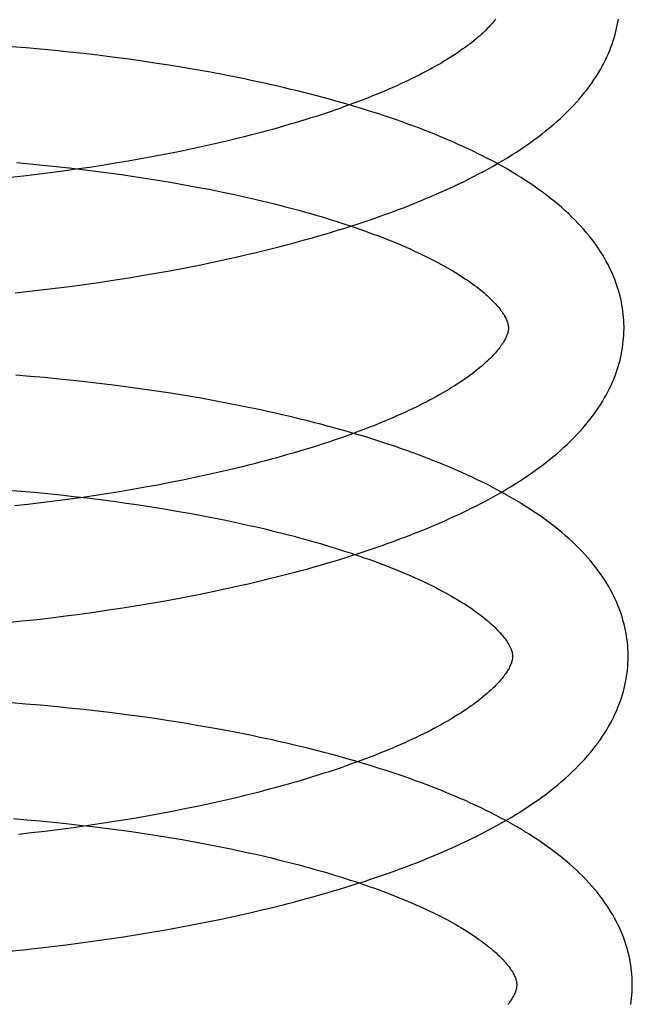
# Model space of a CAD drawing. Header units: inches. Extents: x 0 to 212, y 0 to 138.
# Tile 16 of 100: x 31.619 to 31.725, y 52.688 to 52.858. Entities that reach past the tile are written whole.
import ezdxf

# ---------------------------------------------------------------- set-up
doc = ezdxf.new("R2010")
doc.units = ezdxf.units.IN
doc.header["$LTSCALE"] = 11.6875
doc.header["$MEASUREMENT"] = 0
doc.linetypes.add('HIDDEN', pattern=[0.2, 0.1, -0.1])
doc.layers.add('DEFAULT_2', color=8, linetype='HIDDEN')

msp = doc.modelspace()

# ---------------------------------------------------------------- linework, layer by layer
at = {"layer": 'DEFAULT_2', "color": 8, "linetype": 'HIDDEN'}
for p, q in [((31.61984, 52.85296), (31.61735, 52.85317)), ((31.62233, 52.85274), (31.61984, 52.85296)), ((31.62482, 52.8525), (31.62233, 52.85274)), ((31.6273, 52.85225), (31.62482, 52.8525)), ((31.62979, 52.85197), (31.6273, 52.85225)), ((31.63226, 52.85168), (31.62979, 52.85197)), ((31.63474, 52.85137), (31.63226, 52.85168)), ((31.6372, 52.85105), (31.63474, 52.85137)), ((31.63965, 52.85071), (31.6372, 52.85105)), ((31.6421, 52.85035), (31.63965, 52.85071)), ((31.64453, 52.84997), (31.6421, 52.85035)), ((31.64695, 52.84958), (31.64453, 52.84997)), ((31.64935, 52.84916), (31.64695, 52.84958)), ((31.65175, 52.84874), (31.64935, 52.84916)), ((31.65412, 52.84829), (31.65175, 52.84874)), ((31.65458, 52.83685), (31.65253, 52.83638)), ((31.65661, 52.83734), (31.65458, 52.83685)), ((31.64622, 52.83501), (31.64408, 52.83459)), ((31.64835, 52.83546), (31.64622, 52.83501)), ((31.65046, 52.83591), (31.64835, 52.83546)), ((31.65253, 52.83638), (31.65046, 52.83591)), ((31.61818, 52.83312), (31.62047, 52.83292)), ((31.63751, 52.83338), (31.63529, 52.83301)), ((31.63972, 52.83377), (31.63751, 52.83338)), ((31.6419, 52.83417), (31.63972, 52.83377)), ((31.64408, 52.83459), (31.6419, 52.83417)), ((31.62047, 52.83292), (31.62277, 52.8327)), ((31.62399, 52.83136), (31.62171, 52.83107)), ((31.62277, 52.8327), (31.62505, 52.83246)), ((31.62627, 52.83166), (31.62399, 52.83136)), ((31.62505, 52.83246), (31.62733, 52.83221)), ((31.62854, 52.83198), (31.62627, 52.83166)), ((31.62733, 52.83221), (31.6296, 52.83195)), ((31.6308, 52.83231), (31.62854, 52.83198)), ((31.6296, 52.83195), (31.63186, 52.83167)), ((31.63305, 52.83265), (31.6308, 52.83231)), ((31.63186, 52.83167), (31.63412, 52.83137)), ((31.63529, 52.83301), (31.63305, 52.83265)), ((31.63412, 52.83137), (31.63635, 52.83107)), ((31.61942, 52.8308), (31.61713, 52.83055)), ((31.62171, 52.83107), (31.61942, 52.8308)), ((31.63635, 52.83107), (31.63858, 52.83074)), ((31.63858, 52.83074), (31.64078, 52.8304)), ((31.64078, 52.8304), (31.64297, 52.83005)), ((31.64297, 52.83005), (31.64514, 52.82969)), ((31.64514, 52.82969), (31.64729, 52.82931)), ((31.64729, 52.82931), (31.64942, 52.82891)), ((31.64942, 52.82891), (31.65152, 52.82851)), ((31.65152, 52.82851), (31.6536, 52.82809)), ((31.65219, 52.81591), (31.65455, 52.81642)), ((31.65455, 52.81642), (31.65689, 52.81695)), ((31.64259, 52.81406), (31.64501, 52.8145)), ((31.64501, 52.8145), (31.64742, 52.81495)), ((31.64742, 52.81495), (31.64981, 52.81542)), ((31.64981, 52.81542), (31.65219, 52.81591)), ((31.63279, 52.81247), (31.63526, 52.81284)), ((31.63526, 52.81284), (31.63771, 52.81323)), ((31.63771, 52.81323), (31.64015, 52.81364)), ((31.64015, 52.81364), (31.64259, 52.81406)), ((31.62041, 52.81088), (31.62289, 52.81116)), ((31.62289, 52.81116), (31.62537, 52.81147)), ((31.62537, 52.81147), (31.62785, 52.81178)), ((31.62785, 52.81178), (31.63033, 52.81212)), ((31.63033, 52.81212), (31.63279, 52.81247)), ((31.61793, 52.81061), (31.62041, 52.81088)), ((31.62056, 52.79617), (31.61807, 52.79637)), ((31.62305, 52.79595), (31.62056, 52.79617)), ((31.62554, 52.79571), (31.62305, 52.79595)), ((31.62802, 52.79545), (31.62554, 52.79571)), ((31.63051, 52.79518), (31.62802, 52.79545)), ((31.63298, 52.79489), (31.63051, 52.79518)), ((31.63545, 52.79458), (31.63298, 52.79489)), ((31.63792, 52.79426), (31.63545, 52.79458)), ((31.64037, 52.79392), (31.63792, 52.79426)), ((31.64282, 52.79356), (31.64037, 52.79392)), ((31.64525, 52.79318), (31.64282, 52.79356)), ((31.64767, 52.79279), (31.64525, 52.79318)), ((31.65007, 52.79237), (31.64767, 52.79279)), ((31.65246, 52.79194), (31.65007, 52.79237)), ((31.65484, 52.7915), (31.65246, 52.79194)), ((31.65733, 52.78055), (31.65531, 52.78006)), ((31.64908, 52.77867), (31.64695, 52.77822)), ((31.65118, 52.77912), (31.64908, 52.77867)), ((31.65326, 52.77959), (31.65118, 52.77912)), ((31.65531, 52.78006), (31.65326, 52.77959)), ((31.64044, 52.77698), (31.63824, 52.77659)), ((31.64263, 52.77738), (31.64044, 52.77698)), ((31.6448, 52.7778), (31.64263, 52.77738)), ((31.64695, 52.77822), (31.6448, 52.7778)), ((31.61667, 52.77651), (31.61897, 52.77632)), ((31.61897, 52.77632), (31.62126, 52.77612)), ((31.62126, 52.77612), (31.62355, 52.7759)), ((31.62355, 52.7759), (31.62584, 52.77566)), ((31.62584, 52.77566), (31.62812, 52.77541)), ((31.62927, 52.77519), (31.627, 52.77487)), ((31.62812, 52.77541), (31.63039, 52.77515)), ((31.63153, 52.77552), (31.62927, 52.77519)), ((31.63039, 52.77515), (31.63266, 52.77487)), ((31.63378, 52.77586), (31.63153, 52.77552)), ((31.63601, 52.77622), (31.63378, 52.77586)), ((31.63824, 52.77659), (31.63601, 52.77622)), ((31.62015, 52.77401), (31.61786, 52.77376)), ((31.62244, 52.77428), (31.62015, 52.77401)), ((31.62472, 52.77457), (31.62244, 52.77428)), ((31.627, 52.77487), (31.62472, 52.77457)), ((31.63266, 52.77487), (31.63491, 52.77457)), ((31.63491, 52.77457), (31.63714, 52.77426)), ((31.63714, 52.77426), (31.63937, 52.77394)), ((31.63937, 52.77394), (31.64158, 52.7736)), ((31.64158, 52.7736), (31.64377, 52.77325)), ((31.64377, 52.77325), (31.64594, 52.77288)), ((31.64594, 52.77288), (31.64808, 52.7725)), ((31.64808, 52.7725), (31.65021, 52.77211)), ((31.65021, 52.77211), (31.65231, 52.7717)), ((31.65476, 52.75952), (31.65711, 52.76004)), ((31.64999, 52.75852), (31.65238, 52.75901)), ((31.65238, 52.75901), (31.65476, 52.75952)), ((31.63658, 52.75615), (31.63905, 52.75654)), ((31.63905, 52.75654), (31.6415, 52.75695)), ((31.6415, 52.75695), (31.64394, 52.75738)), ((31.64394, 52.75738), (31.64637, 52.75782)), ((31.62417, 52.75444), (31.62666, 52.75475)), ((31.62666, 52.75475), (31.62915, 52.75507)), ((31.62915, 52.75507), (31.63164, 52.75541)), ((31.63164, 52.75541), (31.63411, 52.75577)), ((31.63411, 52.75577), (31.63658, 52.75615)), ((31.61669, 52.75362), (31.61918, 52.75388)), ((31.61918, 52.75388), (31.62168, 52.75415)), ((31.62168, 52.75415), (31.62417, 52.75444)), ((31.6198, 52.7395), (31.61731, 52.7397)), ((31.62229, 52.73929), (31.6198, 52.7395)), ((31.62478, 52.73906), (31.62229, 52.73929)), ((31.62727, 52.73882), (31.62478, 52.73906)), ((31.62976, 52.73855), (31.62727, 52.73882)), ((31.63225, 52.73827), (31.62976, 52.73855)), ((31.63473, 52.73797), (31.63225, 52.73827)), ((31.6372, 52.73766), (31.63473, 52.73797)), ((31.63966, 52.73733), (31.6372, 52.73766)), ((31.64211, 52.73698), (31.63966, 52.73733)), ((31.64456, 52.73661), (31.64211, 52.73698)), ((31.64699, 52.73623), (31.64456, 52.73661)), ((31.64941, 52.73582), (31.64699, 52.73623)), ((31.65181, 52.7354), (31.64941, 52.73582)), ((31.6542, 52.73497), (31.65181, 52.7354)), ((31.6539, 52.72278), (31.65182, 52.72231)), ((31.65595, 52.72325), (31.6539, 52.72278)), ((31.65797, 52.72374), (31.65595, 52.72325)), ((31.64544, 52.72099), (31.64327, 52.72058)), ((31.64759, 52.72142), (31.64544, 52.72099)), ((31.64972, 52.72186), (31.64759, 52.72142)), ((31.65182, 52.72231), (31.64972, 52.72186)), ((31.61766, 52.7197), (31.61995, 52.71951)), ((31.61995, 52.71951), (31.62224, 52.7193)), ((31.62224, 52.7193), (31.62453, 52.71908)), ((31.62453, 52.71908), (31.62681, 52.71885)), ((31.63442, 52.71906), (31.63217, 52.71871)), ((31.63665, 52.71942), (31.63442, 52.71906)), ((31.63888, 52.71979), (31.63665, 52.71942)), ((31.64108, 52.72017), (31.63888, 52.71979)), ((31.64327, 52.72058), (31.64108, 52.72017)), ((31.62308, 52.71748), (31.62079, 52.71721)), ((31.62536, 52.71777), (31.62308, 52.71748)), ((31.62764, 52.71807), (31.62536, 52.71777)), ((31.62681, 52.71885), (31.62908, 52.71859)), ((31.62991, 52.71838), (31.62764, 52.71807)), ((31.62908, 52.71859), (31.63135, 52.71833)), ((31.63217, 52.71871), (31.62991, 52.71838)), ((31.63135, 52.71833), (31.63361, 52.71805)), ((31.63361, 52.71805), (31.63585, 52.71775)), ((31.63585, 52.71775), (31.63809, 52.71744)), ((31.63809, 52.71744), (31.64031, 52.71712)), ((31.62079, 52.71721), (31.61851, 52.71696)), ((31.64031, 52.71712), (31.64251, 52.71678)), ((31.64251, 52.71678), (31.64469, 52.71642)), ((31.64469, 52.71642), (31.64686, 52.71606)), ((31.64686, 52.71606), (31.649, 52.71568)), ((31.649, 52.71568), (31.65112, 52.71528)), ((31.65112, 52.71528), (31.65322, 52.71487)), ((31.65322, 52.71487), (31.65529, 52.71445)), ((31.65124, 52.70184), (31.65362, 52.70233)), ((31.65362, 52.70233), (31.65598, 52.70284)), ((31.65598, 52.70284), (31.65832, 52.70336)), ((31.64158, 52.70005), (31.64401, 52.70047)), ((31.64401, 52.70047), (31.64644, 52.70091)), ((31.64644, 52.70091), (31.64884, 52.70137)), ((31.64884, 52.70137), (31.65124, 52.70184)), ((31.62927, 52.6982), (31.63175, 52.69854)), ((31.63175, 52.69854), (31.63422, 52.69889)), ((31.63422, 52.69889), (31.63668, 52.69926)), ((31.63668, 52.69926), (31.63913, 52.69965)), ((31.63913, 52.69965), (31.64158, 52.70005)), ((31.61686, 52.69678), (31.61934, 52.69703)), ((31.61934, 52.69703), (31.62183, 52.69729)), ((31.62183, 52.69729), (31.62431, 52.69758)), ((31.62431, 52.69758), (31.62679, 52.69788)), ((31.62679, 52.69788), (31.62927, 52.6982))]:
    msp.add_line(p, q, dxfattribs=at)
for points in [[(31.70109, 52.85793), (31.70092, 52.85771), (31.70074, 52.85749), (31.70055, 52.85726), (31.70035, 52.85702), (31.70013, 52.85679), (31.69991, 52.85654), (31.69967, 52.8563), (31.69942, 52.85605), (31.69916, 52.85579), (31.69888, 52.85553), (31.6986, 52.85527), (31.6983, 52.85501), (31.69799, 52.85474), (31.69767, 52.85447), (31.69733, 52.85419), (31.69698, 52.85392), (31.69662, 52.85363), (31.69624, 52.85335), (31.69586, 52.85306), (31.69545, 52.85278), (31.69504, 52.85249), (31.69461, 52.85219), (31.69417, 52.8519), (31.69372, 52.8516), (31.69325, 52.85131), (31.69277, 52.85101), (31.69228, 52.85071), (31.69178, 52.8504), (31.69126, 52.8501), (31.69072, 52.8498), (31.69018, 52.84949), (31.68962, 52.84919), (31.68904, 52.84888), (31.68846, 52.84857), (31.68786, 52.84826), (31.68725, 52.84796), (31.68662, 52.84765), (31.68599, 52.84734), (31.68534, 52.84704), (31.68467, 52.84673), (31.684, 52.84642), (31.68331, 52.84612), (31.68261, 52.84581), (31.6819, 52.8455), (31.68118, 52.8452), (31.68044, 52.8449), (31.6797, 52.84459), (31.67894, 52.84429), (31.67817, 52.84399), (31.67739, 52.84369), (31.67659, 52.8434), (31.67579, 52.8431), (31.67497, 52.84281), (31.67415, 52.84251), (31.67331, 52.84222), (31.67246, 52.84193), (31.6716, 52.84164), (31.67074, 52.84136), (31.66986, 52.84107), (31.66897, 52.84079), (31.66807, 52.84051), (31.66717, 52.84023), (31.66625, 52.83996), (31.66532, 52.83969), (31.66439, 52.83942), (31.66345, 52.83915), (31.66249, 52.83888), (31.66153, 52.83862), (31.66056, 52.83836), (31.65959, 52.8381), (31.6586, 52.83785), (31.65761, 52.83759), (31.65661, 52.83734)], [(31.65689, 52.81695), (31.65806, 52.81721), (31.65922, 52.81749), (31.66037, 52.81776), (31.66152, 52.81804), (31.66266, 52.81833), (31.6638, 52.81862), (31.66493, 52.81891), (31.66606, 52.81921), (31.66718, 52.81952), (31.66829, 52.81982), (31.6694, 52.82013), (31.6705, 52.82045), (31.67159, 52.82077), (31.67268, 52.82109), (31.67376, 52.82142), (31.67483, 52.82176), (31.6759, 52.82209), (31.67696, 52.82244), (31.67801, 52.82278), (31.67905, 52.82313), (31.68009, 52.82349), (31.68111, 52.82385), (31.68213, 52.82421), (31.68315, 52.82458), (31.68415, 52.82496), (31.68515, 52.82533), (31.68613, 52.82572), (31.68711, 52.82611), (31.68808, 52.8265), (31.68905, 52.8269), (31.69, 52.8273), (31.69094, 52.82771), (31.69188, 52.82812), (31.69281, 52.82854), (31.69372, 52.82896), (31.69463, 52.82939), (31.69553, 52.82982), (31.69641, 52.83026), (31.69729, 52.83071), (31.69816, 52.83116), (31.69902, 52.83161), (31.69986, 52.83207), (31.7007, 52.83254), (31.70152, 52.83301), (31.70233, 52.83349), (31.70314, 52.83398), (31.70392, 52.83447), (31.7047, 52.83496), (31.70547, 52.83547), (31.70622, 52.83598), (31.70696, 52.83649), (31.70768, 52.83701), (31.70839, 52.83753), (31.70909, 52.83806), (31.70976, 52.8386), (31.71043, 52.83914), (31.71107, 52.83968), (31.7117, 52.84023), (31.71232, 52.84078), (31.71291, 52.84134), (31.71349, 52.8419), (31.71405, 52.84246), (31.71458, 52.84302), (31.7151, 52.84359), (31.7156, 52.84415), (31.71608, 52.84472), (31.71655, 52.84528), (31.71699, 52.84585), (31.71741, 52.84641), (31.71781, 52.84698), (31.71819, 52.84754), (31.71856, 52.8481), (31.71891, 52.84866), (31.71924, 52.84922), (31.71955, 52.84978), (31.71984, 52.85033), (31.72012, 52.85088), (31.72038, 52.85144), (31.72063, 52.85199), (31.72086, 52.85253), (31.72107, 52.85308), (31.72127, 52.85363), (31.72145, 52.85417), (31.72162, 52.85471), (31.72178, 52.85526), (31.72192, 52.8558), (31.72205, 52.85634), (31.72217, 52.85688), (31.72227, 52.85742), (31.72235, 52.85795)], [(31.72333, 52.80483), (31.72332, 52.80528), (31.72329, 52.80581), (31.72326, 52.80635), (31.72321, 52.80688), (31.72314, 52.80742), (31.72307, 52.80795), (31.72298, 52.80849), (31.72288, 52.80903), (31.72276, 52.80956), (31.72264, 52.8101), (31.72249, 52.81064), (31.72234, 52.81117), (31.72217, 52.81171), (31.72198, 52.81225), (31.72178, 52.81279), (31.72157, 52.81333), (31.72134, 52.81387), (31.7211, 52.81442), (31.72084, 52.81496), (31.72056, 52.8155), (31.72027, 52.81605), (31.71996, 52.8166), (31.71964, 52.81715), (31.71929, 52.8177), (31.71893, 52.81825), (31.71855, 52.8188), (31.71816, 52.81935), (31.71774, 52.8199), (31.7173, 52.82046), (31.71685, 52.82101), (31.71637, 52.82156), (31.71588, 52.82212), (31.71536, 52.82267), (31.71482, 52.82322), (31.71427, 52.82377), (31.7137, 52.82432), (31.71311, 52.82487), (31.7125, 52.82541), (31.71187, 52.82594), (31.71123, 52.82647), (31.71057, 52.827), (31.70989, 52.82752), (31.7092, 52.82804), (31.70849, 52.82855), (31.70777, 52.82906), (31.70703, 52.82956), (31.70628, 52.83005), (31.70552, 52.83054), (31.70474, 52.83103), (31.70395, 52.8315), (31.70315, 52.83197), (31.70233, 52.83244), (31.70151, 52.83289), (31.70067, 52.83335), (31.69983, 52.83379), (31.69897, 52.83423), (31.6981, 52.83467), (31.69722, 52.83509), (31.69633, 52.83552), (31.69543, 52.83593), (31.69453, 52.83634), (31.69361, 52.83675), (31.69268, 52.83715), (31.69174, 52.83754), (31.6908, 52.83793), (31.68984, 52.83831), (31.68888, 52.83869), (31.68791, 52.83907), (31.68693, 52.83943), (31.68594, 52.8398), (31.68494, 52.84016), (31.68393, 52.84051), (31.68292, 52.84086), (31.6819, 52.8412), (31.68087, 52.84154), (31.67983, 52.84187), (31.67879, 52.8422), (31.67773, 52.84253), (31.67667, 52.84285), (31.67561, 52.84316), (31.67453, 52.84347), (31.67345, 52.84378), (31.67236, 52.84408), (31.67127, 52.84437), (31.67017, 52.84467), (31.66906, 52.84495), (31.66794, 52.84524), (31.66682, 52.84552), (31.66569, 52.84579), (31.66456, 52.84606), (31.66342, 52.84633), (31.66228, 52.84659), (31.66113, 52.84684), (31.65997, 52.84709), (31.65881, 52.84734), (31.65765, 52.84759), (31.65647, 52.84782), (31.65412, 52.84829)], [(31.6536, 52.82809), (31.65565, 52.82766), (31.65666, 52.82744), (31.65767, 52.82721), (31.65867, 52.82699), (31.65966, 52.82676), (31.66064, 52.82652), (31.66162, 52.82629), (31.66258, 52.82605), (31.66354, 52.82581), (31.66449, 52.82556), (31.66543, 52.82532), (31.66637, 52.82507), (31.66729, 52.82482), (31.6682, 52.82456), (31.66911, 52.82431), (31.67, 52.82405), (31.67089, 52.82379), (31.67176, 52.82352), (31.67263, 52.82326), (31.67348, 52.82299), (31.67433, 52.82272), (31.67516, 52.82245), (31.67599, 52.82217), (31.6768, 52.8219), (31.6776, 52.82162), (31.67839, 52.82134), (31.67917, 52.82106), (31.67994, 52.82078), (31.68069, 52.8205), (31.68143, 52.82021), (31.68216, 52.81993), (31.68288, 52.81964), (31.68359, 52.81935), (31.68429, 52.81907), (31.68497, 52.81878), (31.68564, 52.81849), (31.6863, 52.8182), (31.68694, 52.8179), (31.68758, 52.81761), (31.6882, 52.81732), (31.6888, 52.81703), (31.6894, 52.81674), (31.68998, 52.81645), (31.69055, 52.81615), (31.6911, 52.81586), (31.69164, 52.81557), (31.69217, 52.81528), (31.69269, 52.81499), (31.69319, 52.8147), (31.69368, 52.81442), (31.69415, 52.81413), (31.69462, 52.81385), (31.69506, 52.81356), (31.6955, 52.81328), (31.69592, 52.813), (31.69633, 52.81273), (31.69673, 52.81245), (31.69711, 52.81218), (31.69748, 52.8119), (31.69784, 52.81164), (31.69818, 52.81137), (31.69851, 52.81111), (31.69883, 52.81084), (31.69914, 52.81059), (31.69943, 52.81033), (31.69971, 52.81008), (31.69998, 52.80983), (31.70024, 52.80959), (31.70048, 52.80935), (31.70071, 52.80911), (31.70093, 52.80888), (31.70114, 52.80865), (31.70134, 52.80843), (31.70153, 52.80821), (31.70171, 52.80799), (31.70187, 52.80778), (31.70203, 52.80757), (31.70218, 52.80737), (31.70231, 52.80717), (31.70244, 52.80698), (31.70256, 52.80678), (31.70267, 52.8066), (31.70277, 52.80642), (31.70286, 52.80624), (31.70294, 52.80607), (31.70301, 52.80591), (31.70308, 52.80575), (31.70313, 52.8056), (31.70318, 52.80545), (31.70322, 52.80531), (31.70325, 52.80518), (31.70328, 52.80505), (31.7033, 52.80493), (31.70332, 52.8048), (31.70333, 52.80468), (31.70333, 52.80457)], [(31.65711, 52.76004), (31.65828, 52.76031), (31.65945, 52.76058), (31.66061, 52.76086), (31.66177, 52.76114), (31.66292, 52.76142), (31.66406, 52.76171), (31.6652, 52.76201), (31.66633, 52.7623), (31.66746, 52.76261), (31.66858, 52.76291), (31.6697, 52.76322), (31.6708, 52.76354), (31.6719, 52.76386), (31.673, 52.76418), (31.67409, 52.76451), (31.67517, 52.76485), (31.67624, 52.76518), (31.67731, 52.76552), (31.67836, 52.76587), (31.67941, 52.76622), (31.68046, 52.76658), (31.68149, 52.76694), (31.68252, 52.7673), (31.68354, 52.76767), (31.68455, 52.76805), (31.68555, 52.76842), (31.68655, 52.76881), (31.68754, 52.7692), (31.68851, 52.76959), (31.68948, 52.76999), (31.69044, 52.77039), (31.69139, 52.7708), (31.69234, 52.77121), (31.69327, 52.77163), (31.69419, 52.77205), (31.69511, 52.77248), (31.69601, 52.77292), (31.6969, 52.77336), (31.69779, 52.7738), (31.69866, 52.77425), (31.69952, 52.77471), (31.70038, 52.77517), (31.70122, 52.77564), (31.70205, 52.77611), (31.70287, 52.77659), (31.70367, 52.77708), (31.70447, 52.77757), (31.70525, 52.77807), (31.70603, 52.77857), (31.70678, 52.77908), (31.70753, 52.77959), (31.70826, 52.78011), (31.70897, 52.78064), (31.70967, 52.78117), (31.71036, 52.78171), (31.71103, 52.78225), (31.71168, 52.7828), (31.71232, 52.78335), (31.71293, 52.7839), (31.71353, 52.78446), (31.71412, 52.78502), (31.71468, 52.78558), (31.71522, 52.78615), (31.71575, 52.78671), (31.71625, 52.78728), (31.71674, 52.78785), (31.71721, 52.78842), (31.71765, 52.78899), (31.71808, 52.78955), (31.71848, 52.79012), (31.71887, 52.79068), (31.71924, 52.79125), (31.71959, 52.79181), (31.71992, 52.79237), (31.72024, 52.79293), (31.72054, 52.79349), (31.72082, 52.79404), (31.72108, 52.7946), (31.72133, 52.79515), (31.72156, 52.7957), (31.72178, 52.79625), (31.72198, 52.7968), (31.72216, 52.79735), (31.72234, 52.79789), (31.72249, 52.79844), (31.72264, 52.79898), (31.72277, 52.79952), (31.72288, 52.80006), (31.72298, 52.80061), (31.72307, 52.80115), (31.72315, 52.80169), (31.72321, 52.80223), (31.72326, 52.80276), (31.7233, 52.8033), (31.72332, 52.80384), (31.72333, 52.80438), (31.72333, 52.80483)], [(31.70333, 52.80457), (31.70333, 52.80447), (31.70332, 52.80435), (31.70331, 52.80424), (31.7033, 52.80412), (31.70327, 52.80399), (31.70325, 52.80386), (31.70321, 52.80372), (31.70317, 52.80357), (31.70312, 52.80342), (31.70306, 52.80326), (31.70299, 52.80309), (31.70291, 52.80292), (31.70283, 52.80274), (31.70273, 52.80256), (31.70263, 52.80237), (31.70252, 52.80217), (31.70239, 52.80197), (31.70226, 52.80177), (31.70212, 52.80157), (31.70197, 52.80136), (31.70181, 52.80114), (31.70164, 52.80092), (31.70146, 52.8007), (31.70127, 52.80047), (31.70107, 52.80023), (31.70085, 52.8), (31.70063, 52.79975), (31.70039, 52.79951), (31.70014, 52.79926), (31.69988, 52.799), (31.6996, 52.79874), (31.69932, 52.79848), (31.69902, 52.79822), (31.69871, 52.79795), (31.69839, 52.79768), (31.69805, 52.7974), (31.6977, 52.79712), (31.69734, 52.79684), (31.69697, 52.79656), (31.69658, 52.79627), (31.69618, 52.79599), (31.69576, 52.79569), (31.69533, 52.7954), (31.69489, 52.79511), (31.69444, 52.79481), (31.69397, 52.79451), (31.6935, 52.79422), (31.693, 52.79392), (31.6925, 52.79361), (31.69198, 52.79331), (31.69144, 52.79301), (31.6909, 52.7927), (31.69034, 52.7924), (31.68976, 52.79209), (31.68918, 52.79178), (31.68858, 52.79147), (31.68797, 52.79117), (31.68734, 52.79086), (31.68671, 52.79055), (31.68606, 52.79024), (31.6854, 52.78994), (31.68472, 52.78963), (31.68403, 52.78932), (31.68334, 52.78902), (31.68263, 52.78871), (31.6819, 52.78841), (31.68117, 52.78811), (31.68042, 52.78781), (31.67966, 52.7875), (31.67889, 52.7872), (31.67811, 52.7869), (31.67732, 52.78661), (31.67651, 52.78631), (31.6757, 52.78602), (31.67487, 52.78572), (31.67403, 52.78543), (31.67319, 52.78514), (31.67233, 52.78485), (31.67146, 52.78457), (31.67058, 52.78428), (31.66969, 52.784), (31.6688, 52.78372), (31.66789, 52.78344), (31.66697, 52.78317), (31.66605, 52.7829), (31.66511, 52.78263), (31.66417, 52.78236), (31.66322, 52.78209), (31.66226, 52.78183), (31.66129, 52.78157), (31.66031, 52.78131), (31.65933, 52.78106), (31.65833, 52.7808), (31.65733, 52.78055)], [(31.72405, 52.74804), (31.72404, 52.74849), (31.72401, 52.74902), (31.72398, 52.74956), (31.72393, 52.75009), (31.72387, 52.75063), (31.72379, 52.75116), (31.7237, 52.7517), (31.7236, 52.75224), (31.72348, 52.75277), (31.72336, 52.75331), (31.72321, 52.75385), (31.72306, 52.75438), (31.72289, 52.75492), (31.7227, 52.75546), (31.72251, 52.756), (31.72229, 52.75654), (31.72206, 52.75708), (31.72182, 52.75762), (31.72156, 52.75817), (31.72129, 52.75871), (31.72099, 52.75926), (31.72068, 52.75981), (31.72036, 52.76035), (31.72001, 52.7609), (31.71965, 52.76145), (31.71927, 52.76201), (31.71887, 52.76256), (31.71846, 52.76311), (31.71802, 52.76367), (31.71756, 52.76422), (31.71709, 52.76477), (31.71659, 52.76533), (31.71608, 52.76588), (31.71555, 52.76643), (31.71499, 52.76698), (31.71442, 52.76753), (31.71383, 52.76807), (31.71322, 52.76861), (31.71259, 52.76915), (31.71195, 52.76968), (31.71129, 52.77021), (31.71061, 52.77073), (31.70992, 52.77125), (31.70921, 52.77176), (31.70849, 52.77227), (31.70775, 52.77277), (31.707, 52.77326), (31.70623, 52.77375), (31.70546, 52.77424), (31.70467, 52.77471), (31.70386, 52.77518), (31.70305, 52.77565), (31.70223, 52.77611), (31.70139, 52.77656), (31.70054, 52.777), (31.69968, 52.77744), (31.69882, 52.77788), (31.69794, 52.7783), (31.69705, 52.77873), (31.69615, 52.77914), (31.69524, 52.77955), (31.69432, 52.77996), (31.6934, 52.78036), (31.69246, 52.78075), (31.69151, 52.78114), (31.69056, 52.78152), (31.6896, 52.7819), (31.68862, 52.78228), (31.68764, 52.78264), (31.68665, 52.78301), (31.68566, 52.78337), (31.68465, 52.78372), (31.68364, 52.78407), (31.68262, 52.78441), (31.68159, 52.78475), (31.68055, 52.78508), (31.6795, 52.78541), (31.67845, 52.78574), (31.67739, 52.78606), (31.67632, 52.78637), (31.67525, 52.78668), (31.67417, 52.78699), (31.67308, 52.78729), (31.67199, 52.78758), (31.67088, 52.78788), (31.66978, 52.78816), (31.66866, 52.78845), (31.66754, 52.78873), (31.66641, 52.789), (31.66528, 52.78927), (31.66414, 52.78953), (31.663, 52.7898), (31.66185, 52.79005), (31.66069, 52.7903), (31.65953, 52.79055), (31.65836, 52.79079), (31.65719, 52.79103), (31.65484, 52.7915)], [(31.65231, 52.7717), (31.65439, 52.77128), (31.65542, 52.77107)], [(31.65542, 52.77107), (31.65745, 52.77063), (31.65846, 52.7704), (31.65946, 52.77018), (31.66045, 52.76995), (31.66143, 52.76972), (31.66241, 52.76948), (31.66337, 52.76924), (31.66433, 52.769), (31.66528, 52.76876), (31.66622, 52.76851), (31.66716, 52.76826), (31.66808, 52.76801), (31.66899, 52.76775), (31.6699, 52.7675), (31.67079, 52.76724), (31.67168, 52.76698), (31.67255, 52.76671), (31.67342, 52.76645), (31.67427, 52.76618), (31.67511, 52.76591), (31.67595, 52.76564), (31.67677, 52.76536), (31.67758, 52.76509), (31.67838, 52.76481), (31.67917, 52.76453), (31.67995, 52.76425), (31.68072, 52.76397), (31.68147, 52.76368), (31.68221, 52.7634), (31.68294, 52.76311), (31.68366, 52.76283), (31.68437, 52.76254), (31.68506, 52.76225), (31.68574, 52.76196), (31.68641, 52.76167), (31.68707, 52.76138), (31.68772, 52.76109), (31.68835, 52.7608), (31.68897, 52.76051), (31.68957, 52.76021), (31.69017, 52.75992), (31.69075, 52.75963), (31.69132, 52.75934), (31.69187, 52.75905), (31.69241, 52.75876), (31.69294, 52.75847), (31.69345, 52.75818), (31.69395, 52.75789), (31.69444, 52.7576), (31.69491, 52.75732), (31.69537, 52.75703), (31.69582, 52.75675), (31.69626, 52.75647), (31.69668, 52.75619), (31.69709, 52.75591), (31.69748, 52.75563), (31.69786, 52.75536), (31.69823, 52.75509), (31.69859, 52.75482), (31.69893, 52.75455), (31.69926, 52.75429), (31.69958, 52.75403), (31.69988, 52.75377), (31.70017, 52.75352), (31.70045, 52.75327), (31.70072, 52.75302), (31.70098, 52.75278), (31.70122, 52.75253), (31.70145, 52.7523), (31.70168, 52.75206), (31.70188, 52.75184), (31.70208, 52.75161), (31.70227, 52.75139), (31.70244, 52.75118), (31.70261, 52.75097), (31.70277, 52.75076), (31.70291, 52.75056), (31.70305, 52.75036), (31.70317, 52.75016), (31.70329, 52.74997), (31.7034, 52.74978), (31.7035, 52.7496), (31.70359, 52.74943), (31.70367, 52.74925), (31.70374, 52.74909), (31.70381, 52.74893), (31.70386, 52.74878), (31.70391, 52.74863), (31.70395, 52.7485), (31.70398, 52.74837), (31.704, 52.74824), (31.70402, 52.74812), (31.70404, 52.748), (31.70405, 52.74789), (31.70405, 52.74778)], [(31.64637, 52.75782), (31.64758, 52.75805), (31.64999, 52.75852)], [(31.65832, 52.70336), (31.65949, 52.70363), (31.66065, 52.7039), (31.6618, 52.70418), (31.66295, 52.70446), (31.66409, 52.70475), (31.66523, 52.70504), (31.66636, 52.70533), (31.66749, 52.70563), (31.66861, 52.70593), (31.66972, 52.70624), (31.67083, 52.70655), (31.67193, 52.70687), (31.67302, 52.70719), (31.67411, 52.70751), (31.67519, 52.70784), (31.67627, 52.70817), (31.67733, 52.70851), (31.67839, 52.70885), (31.67944, 52.7092), (31.68049, 52.70955), (31.68152, 52.70991), (31.68255, 52.71027), (31.68357, 52.71063), (31.68458, 52.711), (31.68559, 52.71137), (31.68658, 52.71175), (31.68757, 52.71213), (31.68855, 52.71252), (31.68952, 52.71292), (31.69049, 52.71331), (31.69144, 52.71372), (31.69239, 52.71413), (31.69332, 52.71454), (31.69425, 52.71496), (31.69516, 52.71538), (31.69607, 52.71581), (31.69697, 52.71624), (31.69786, 52.71668), (31.69874, 52.71713), (31.6996, 52.71758), (31.70046, 52.71803), (31.70131, 52.71849), (31.70214, 52.71896), (31.70297, 52.71943), (31.70378, 52.71991), (31.70458, 52.7204), (31.70537, 52.72089), (31.70615, 52.72139), (31.70691, 52.72189), (31.70766, 52.7224), (31.7084, 52.72291), (31.70913, 52.72343), (31.70983, 52.72395), (31.71053, 52.72449), (31.71121, 52.72502), (31.71187, 52.72556), (31.71252, 52.72611), (31.71315, 52.72665), (31.71376, 52.72721), (31.71435, 52.72776), (31.71493, 52.72832), (31.71548, 52.72888), (31.71602, 52.72944), (31.71654, 52.73), (31.71704, 52.73056), (31.71752, 52.73113), (31.71798, 52.73169), (31.71842, 52.73226), (31.71884, 52.73282), (31.71925, 52.73339), (31.71963, 52.73395), (31.72, 52.73451), (31.72034, 52.73507), (31.72067, 52.73563), (31.72099, 52.73619), (31.72128, 52.73674), (31.72156, 52.7373), (31.72182, 52.73785), (31.72206, 52.7384), (31.72229, 52.73895), (31.72251, 52.73949), (31.72271, 52.74004), (31.72289, 52.74058), (31.72306, 52.74113), (31.72322, 52.74167), (31.72336, 52.74221), (31.72349, 52.74275), (31.72361, 52.74329), (31.72371, 52.74383), (31.72379, 52.74437), (31.72387, 52.74491), (31.72393, 52.74544), (31.72398, 52.74598), (31.72402, 52.74652), (31.72404, 52.74705), (31.72405, 52.74759), (31.72405, 52.74804)], [(31.70405, 52.74778), (31.70405, 52.74768), (31.70404, 52.74756), (31.70403, 52.74744), (31.70402, 52.74731), (31.70399, 52.74719), (31.70396, 52.74705), (31.70393, 52.74691), (31.70388, 52.74676), (31.70383, 52.7466), (31.70377, 52.74644), (31.7037, 52.74627), (31.70362, 52.7461), (31.70353, 52.74592), (31.70344, 52.74573), (31.70333, 52.74555), (31.70322, 52.74535), (31.7031, 52.74516), (31.70297, 52.74496), (31.70283, 52.74475), (31.70267, 52.74454), (31.70251, 52.74432), (31.70234, 52.7441), (31.70216, 52.74388), (31.70197, 52.74365), (31.70176, 52.74342), (31.70155, 52.74318), (31.70132, 52.74294), (31.70108, 52.74269), (31.70083, 52.74244), (31.70057, 52.74218), (31.70029, 52.74192), (31.70001, 52.74166), (31.69971, 52.7414), (31.6994, 52.74113), (31.69907, 52.74086), (31.69874, 52.74058), (31.69839, 52.74031), (31.69802, 52.74002), (31.69765, 52.73974), (31.69726, 52.73945), (31.69686, 52.73917), (31.69644, 52.73887), (31.69601, 52.73858), (31.69557, 52.73829), (31.69512, 52.73799), (31.69465, 52.73769), (31.69417, 52.7374), (31.69368, 52.7371), (31.69317, 52.73679), (31.69265, 52.73649), (31.69211, 52.73619), (31.69157, 52.73588), (31.69101, 52.73558), (31.69043, 52.73527), (31.68984, 52.73496), (31.68924, 52.73465), (31.68863, 52.73435), (31.68801, 52.73404), (31.68737, 52.73373), (31.68672, 52.73343), (31.68606, 52.73312), (31.68538, 52.73281), (31.68469, 52.73251), (31.68399, 52.7322), (31.68328, 52.7319), (31.68256, 52.73159), (31.68182, 52.73129), (31.68107, 52.73099), (31.68032, 52.73069), (31.67954, 52.73039), (31.67876, 52.73009), (31.67797, 52.72979), (31.67716, 52.72949), (31.67635, 52.7292), (31.67552, 52.72891), (31.67468, 52.72861), (31.67383, 52.72833), (31.67297, 52.72804), (31.67211, 52.72775), (31.67123, 52.72747), (31.67034, 52.72719), (31.66944, 52.72691), (31.66853, 52.72663), (31.66762, 52.72636), (31.66669, 52.72608), (31.66576, 52.72581), (31.66481, 52.72554), (31.66386, 52.72528), (31.6629, 52.72502), (31.66193, 52.72476), (31.66095, 52.7245), (31.65997, 52.72424), (31.65897, 52.72399), (31.65797, 52.72374)], [(31.72477, 52.69124), (31.72476, 52.6917), (31.72473, 52.69223), (31.7247, 52.69277), (31.72465, 52.69331), (31.72458, 52.69384), (31.72451, 52.69438), (31.72442, 52.69491), (31.72432, 52.69545), (31.7242, 52.69599), (31.72407, 52.69653), (31.72393, 52.69706), (31.72377, 52.6976), (31.7236, 52.69814), (31.72342, 52.69868), (31.72322, 52.69922), (31.72301, 52.69976), (31.72278, 52.7003), (31.72253, 52.70085), (31.72227, 52.70139), (31.722, 52.70194), (31.7217, 52.70248), (31.72139, 52.70303), (31.72107, 52.70358), (31.72072, 52.70413), (31.72036, 52.70468), (31.71998, 52.70524), (31.71958, 52.70579), (31.71916, 52.70635), (31.71872, 52.7069), (31.71826, 52.70745), (31.71779, 52.70801), (31.71729, 52.70856), (31.71677, 52.70912), (31.71624, 52.70967), (31.71568, 52.71022), (31.71511, 52.71077), (31.71452, 52.71131), (31.71391, 52.71185), (31.71328, 52.71239), (31.71263, 52.71292), (31.71197, 52.71345), (31.71129, 52.71397), (31.71059, 52.71449), (31.70988, 52.715), (31.70916, 52.71551), (31.70842, 52.71601), (31.70767, 52.71651), (31.7069, 52.717), (31.70612, 52.71748), (31.70533, 52.71796), (31.70452, 52.71843), (31.70371, 52.71889), (31.70288, 52.71935), (31.70204, 52.7198), (31.70119, 52.72025), (31.70033, 52.72069), (31.69946, 52.72112), (31.69858, 52.72155), (31.69769, 52.72197), (31.69679, 52.72239), (31.69588, 52.7228), (31.69496, 52.7232), (31.69403, 52.7236), (31.69309, 52.724), (31.69214, 52.72439), (31.69119, 52.72477), (31.69022, 52.72515), (31.68925, 52.72552), (31.68826, 52.72589), (31.68727, 52.72625), (31.68627, 52.72661), (31.68526, 52.72696), (31.68425, 52.72731), (31.68322, 52.72766), (31.68219, 52.72799), (31.68115, 52.72833), (31.6801, 52.72866), (31.67905, 52.72898), (31.67799, 52.7293), (31.67692, 52.72962), (31.67584, 52.72993), (31.67476, 52.73023), (31.67367, 52.73053), (31.67257, 52.73083), (31.67146, 52.73112), (31.67035, 52.73141), (31.66924, 52.73169), (31.66811, 52.73197), (31.66698, 52.73224), (31.66585, 52.73251), (31.66471, 52.73278), (31.66356, 52.73304), (31.66241, 52.7333), (31.66125, 52.73355), (31.66008, 52.7338), (31.65892, 52.73404), (31.65774, 52.73428), (31.65657, 52.73451), (31.6542, 52.73497)], [(31.65529, 52.71445), (31.65733, 52.71402), (31.65834, 52.7138), (31.65934, 52.71358), (31.66034, 52.71335), (31.66133, 52.71312), (31.66231, 52.71289), (31.66328, 52.71265), (31.66424, 52.71241), (31.6652, 52.71217), (31.66615, 52.71193), (31.66708, 52.71168), (31.66801, 52.71143), (31.66893, 52.71118), (31.66984, 52.71092), (31.67075, 52.71067), (31.67164, 52.71041), (31.67252, 52.71015), (31.67339, 52.70988), (31.67425, 52.70962), (31.6751, 52.70935), (31.67595, 52.70908), (31.67678, 52.70881), (31.6776, 52.70853), (31.67841, 52.70826), (31.6792, 52.70798), (31.67999, 52.7077), (31.68077, 52.70742), (31.68153, 52.70714), (31.68228, 52.70686), (31.68302, 52.70657), (31.68375, 52.70629), (31.68446, 52.706), (31.68517, 52.70572), (31.68586, 52.70543), (31.68654, 52.70514), (31.68721, 52.70485), (31.68786, 52.70456), (31.6885, 52.70427), (31.68913, 52.70398), (31.68975, 52.70369), (31.69035, 52.70339), (31.69094, 52.7031), (31.69152, 52.70281), (31.69209, 52.70252), (31.69264, 52.70223), (31.69318, 52.70194), (31.6937, 52.70165), (31.69422, 52.70136), (31.69471, 52.70107), (31.6952, 52.70079), (31.69567, 52.7005), (31.69613, 52.70022), (31.69657, 52.69994), (31.69701, 52.69966), (31.69743, 52.69938), (31.69783, 52.6991), (31.69823, 52.69882), (31.69861, 52.69855), (31.69898, 52.69828), (31.69933, 52.69801), (31.69967, 52.69775), (31.7, 52.69748), (31.70032, 52.69722), (31.70062, 52.69697), (31.70091, 52.69671), (31.70119, 52.69646), (31.70146, 52.69622), (31.70171, 52.69597), (31.70195, 52.69573), (31.70219, 52.6955), (31.7024, 52.69526), (31.70261, 52.69504), (31.70281, 52.69481), (31.703, 52.69459), (31.70317, 52.69438), (31.70334, 52.69417), (31.70349, 52.69396), (31.70364, 52.69376), (31.70377, 52.69356), (31.7039, 52.69337), (31.70401, 52.69318), (31.70412, 52.69299), (31.70422, 52.69281), (31.70431, 52.69263), (31.70439, 52.69246), (31.70447, 52.69229), (31.70453, 52.69214), (31.70458, 52.69199), (31.70463, 52.69184), (31.70467, 52.6917), (31.7047, 52.69157), (31.70473, 52.69145), (31.70474, 52.69133), (31.70476, 52.69121), (31.70477, 52.6911), (31.70477, 52.69099)], [(31.70477, 52.69099), (31.70477, 52.69088), (31.70476, 52.69076), (31.70475, 52.69064), (31.70473, 52.69052), (31.70471, 52.69039), (31.70468, 52.69025), (31.70464, 52.69011), (31.7046, 52.68996), (31.70455, 52.6898), (31.70448, 52.68964), (31.70441, 52.68948), (31.70434, 52.6893), (31.70425, 52.68912), (31.70415, 52.68894), (31.70405, 52.68875), (31.70394, 52.68856), (31.70381, 52.68836), (31.70368, 52.68816), (31.70354, 52.68795), (31.70339, 52.68774), (31.70323, 52.68753)], [(31.72452, 52.68758), (31.72459, 52.68812), (31.72465, 52.68866), (31.7247, 52.68919), (31.72474, 52.68973), (31.72476, 52.69026), (31.72477, 52.6908), (31.72477, 52.69124)]]:
    msp.add_lwpolyline(points, dxfattribs=at)

doc.saveas('drawing.dxf')
